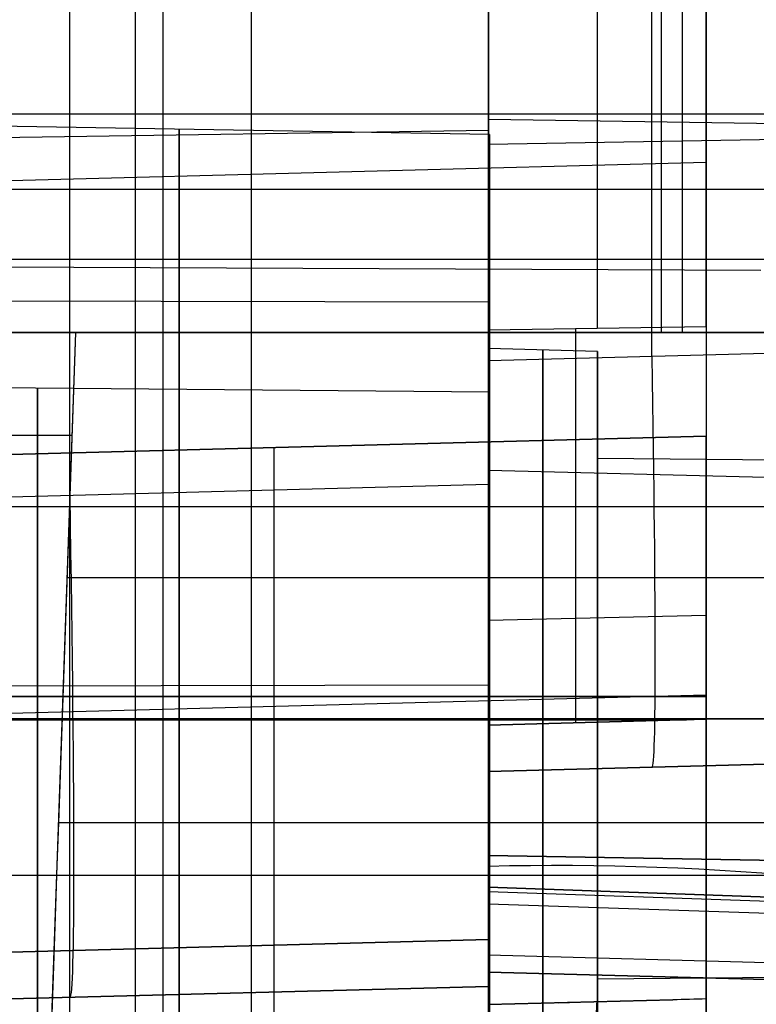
# Model space of a CAD drawing. Extents: x -15 to 7, y 1 to 148.
# Tile 148 of 194: x -3.65 to -0.27, y 138.35 to 142.87. Entities that reach past the tile are written whole.
import ezdxf

# ---------------------------------------------------------------- set-up
doc = ezdxf.new("R2010")
doc.units = 0
doc.layers.add('DEFAULT', color=7, linetype='CONTINUOUS')

msp = doc.modelspace()

# ---------------------------------------------------------------- linework, layer by layer
at = {"layer": 'DEFAULT', "color": 254}
for p, q in [((-3.1203, 136.6237, -7.4183), (-3.1203, 146.4916, -8.7864)), ((-0.5, 145.3031, -38.6637), (-0.5, 142.2132, -40.8683)), ((-1.5, 145.2341, -8.6406), (-1.5, 136.5918, -7.4424)), ((-0.75, 141.3221, -39.6373), (-0.75, 145.0406, -36.9842)), ((-1.5, 145.021, -36.9741), (-1.5, 141.3025, -39.6272)), ((-1.5, 141.4429, -39.7887), (-1.5, 144.5328, -37.5841)), ((-1, 141.4505, -39.7994), (-1, 144.5404, -37.5948)), ((-0.5, 141.4581, -39.81), (-0.5, 144.548, -37.6054)), ((-1.5, 140.7992, -38.8532), (-1.5, 144.0987, -36.4991)), ((-0.5, 141.8549, -39.527), (-0.5, 144.0932, -39.527)), ((-1.5, 144.0332, -9.4837), (-1.5, 135.6625, -8.3232)), ((-1.5, 144.0332, -36.4654), (-1.5, 140.7338, -38.8195)), ((-3.4225, 135.6247, -8.3518), (-3.4225, 143.9829, -9.5106)), ((-3.4225, 140.6834, -38.7936), (-3.4225, 143.9829, -36.4395)), ((-1.5, 142.4123, -37.7024), (5.845, 142.3006, -37.5458)), ((-1.5, 142.2977, -12.3362), (4.845, 142.4085, -12.3362)), ((-5.345, 142.3039, -37.5756), (-1.5, 142.3624, -37.6575)), ((-1.495, 142.3413, -12.3362), (-4.345, 142.391, -12.3362)), ((-1.495, 141.1585, -12.3362), (-1.495, 142.3413, -12.3362)), ((-1.5, 141.3585, -12.3362), (-1.5, 142.2977, -12.3362)), ((-0.5, 142.2132, -40.8683), (-7.0659, 142.0412, -40.7798)), ((-1.5, 141.8315, -38.0363), (-1.5, 141.8315, -39.5115)), ((-1.5, 139.9234, -39.527), (-1.5, 141.8098, -39.527)), ((-1.5, 141.7577, -39.3024), (-1.5, 141.7577, -38.1694)), ((-5.7407, 141.5831, -8.0597), (-1.5, 141.5729, -8.133)), ((-0.5, 141.4581, -39.81), (-1.5, 141.4429, -39.7887)), ((-1.5, 140.0209, -39.527), (-1.5, 141.4429, -39.527)), ((-1, 141.3454, -12.3362), (-1.5, 141.3585, -12.3362)), ((0, 141.3417, -39.6474), (-1.5, 141.3025, -39.6272)), ((-1, 140.8541, -12.3362), (-1, 141.3454, -12.3362)), ((-1.495, 141.1585, -12.3362), (-5.645, 141.1947, -12.3362)), ((-7.0659, 140.7841, -43.2211), (-0.5, 140.956, -43.3096)), ((-0.5, 140.956, -44.7214), (-7.0659, 140.7841, -44.7214)), ((-0.5, 140.956, -49.4682), (-7.0659, 140.7841, -49.4682)), ((-0.5, 140.956, -57.4682), (-7.0659, 140.7841, -57.4682)), ((-0.5, 140.956, -53.4682), (-7.0659, 140.7841, -53.4682)), ((-0.5, 140.956, -61.4682), (-7.0659, 140.7841, -61.4682)), ((-0.5, 140.956, -69.4682), (-7.0659, 140.7841, -69.4682)), ((-0.5, 140.956, -73.4682), (-7.0659, 140.7841, -73.4682)), ((-0.5, 140.956, -77.4682), (-7.0659, 140.7841, -77.4682)), ((-0.5, 140.956, -81.4682), (-7.0659, 140.7841, -81.4682)), ((-0.5, 140.956, -65.4682), (-7.0659, 140.7841, -65.4682)), ((-0.5, 140.956, -85.4682), (-7.0659, 140.7841, -85.4682)), ((-0.5, 140.956, -93.4682), (-7.0659, 140.7841, -93.4682)), ((-0.5, 140.956, -97.4682), (-7.0659, 140.7841, -97.4682)), ((-0.5, 140.956, -89.4682), (-7.0659, 140.7841, -89.4682)), ((-0.5, 140.956, -46.0438), (-4.4686, 140.8521, -46.1477)), ((-4.4686, 140.8521, -48.7887), (-0.5, 140.956, -48.8927)), ((-0.5, 140.956, -50.0438), (-4.4686, 140.8521, -50.1477)), ((-0.5, 140.956, -58.0438), (-4.4686, 140.8521, -58.1477)), ((-4.4686, 140.8521, -56.7887), (-0.5, 140.956, -56.8927)), ((-4.4686, 140.8521, -52.7887), (-0.5, 140.956, -52.8927)), ((-0.5, 140.956, -54.0438), (-4.4686, 140.8521, -54.1477)), ((-4.4686, 140.8521, -60.7887), (-0.5, 140.956, -60.8927)), ((-0.5, 140.956, -62.0438), (-4.4686, 140.8521, -62.1477)), ((-4.4686, 140.8521, -68.7887), (-0.5, 140.956, -68.8927)), ((-0.5, 140.956, -70.0438), (-4.4686, 140.8521, -70.1477)), ((-0.5, 140.956, -74.0438), (-4.4686, 140.8521, -74.1477)), ((-4.4686, 140.8521, -72.7887), (-0.5, 140.956, -72.8927)), ((-4.4686, 140.8521, -76.7887), (-0.5, 140.956, -76.8927)), ((-0.5, 140.956, -78.0438), (-4.4686, 140.8521, -78.1477)), ((-4.4686, 140.8521, -80.7887), (-0.5, 140.956, -80.8927)), ((-0.5, 140.956, -82.0438), (-4.4686, 140.8521, -82.1477)), ((-4.4686, 140.8521, -64.7887), (-0.5, 140.956, -64.8927)), ((-0.5, 140.956, -66.0438), (-4.4686, 140.8521, -66.1477)), ((-4.4686, 140.8521, -84.7887), (-0.5, 140.956, -84.8927)), ((-0.5, 140.956, -86.0438), (-4.4686, 140.8521, -86.1477)), ((-4.4686, 140.8521, -92.7887), (-0.5, 140.956, -92.8927)), ((-0.5, 140.956, -94.0438), (-4.4686, 140.8521, -94.1477)), ((-4.4686, 140.8521, -96.7887), (-0.5, 140.956, -96.8927)), ((-0.5, 140.956, -98.0438), (-4.4686, 140.8521, -98.1477)), ((-0.5, 140.956, -90.0438), (-4.4686, 140.8521, -90.1477)), ((-4.4686, 140.8521, -88.7887), (-0.5, 140.956, -88.8927)), ((-4.4686, 140.8521, -100.7887), (-0.5, 140.9557, -100.8927)), ((-0.5, 140.956, -90.0438), (-0.5, 139.656, -90.0438)), ((-0.5, 140.956, -88.8927), (-0.5, 140.956, -90.0438)), ((-0.5, 139.656, -88.8927), (-0.5, 140.956, -88.8927)), ((-0.5, 139.656, -92.8927), (-0.5, 140.956, -92.8927)), ((-0.5, 140.956, -94.0438), (-0.5, 139.656, -94.0438)), ((-0.5, 140.956, -92.8927), (-0.5, 140.956, -94.0438)), ((-0.5, 139.656, -96.8927), (-0.5, 140.956, -96.8927)), ((-0.5, 140.956, -98.0438), (-0.5, 139.656, -98.0438)), ((-0.5, 140.956, -96.8927), (-0.5, 140.956, -98.0438)), ((-0.5, 140.956, -74.0438), (-0.5, 139.656, -74.0438)), ((-0.5, 140.956, -72.8927), (-0.5, 140.956, -74.0438)), ((-0.5, 139.656, -72.8927), (-0.5, 140.956, -72.8927)), ((-0.5, 139.656, -76.8927), (-0.5, 140.956, -76.8927)), ((-0.5, 140.956, -78.0438), (-0.5, 139.656, -78.0438)), ((-0.5, 140.956, -76.8927), (-0.5, 140.956, -78.0438)), ((-0.5, 139.656, -80.8927), (-0.5, 140.956, -80.8927)), ((-0.5, 140.956, -82.0438), (-0.5, 139.656, -82.0438)), ((-0.5, 140.956, -80.8927), (-0.5, 140.956, -82.0438)), ((-0.5, 139.656, -84.8927), (-0.5, 140.956, -84.8927)), ((-0.5, 140.956, -86.0438), (-0.5, 139.656, -86.0438)), ((-0.5, 140.956, -84.8927), (-0.5, 140.956, -86.0438)), ((-0.5, 140.956, -58.0438), (-0.5, 139.656, -58.0438)), ((-0.5, 140.956, -56.8927), (-0.5, 140.956, -58.0438)), ((-0.5, 139.656, -56.8927), (-0.5, 140.956, -56.8927)), ((-0.5, 139.656, -60.8927), (-0.5, 140.956, -60.8927)), ((-0.5, 140.956, -62.0438), (-0.5, 139.656, -62.0438)), ((-0.5, 140.956, -60.8927), (-0.5, 140.956, -62.0438)), ((-0.5, 139.656, -64.8927), (-0.5, 140.956, -64.8927)), ((-0.5, 140.956, -66.0438), (-0.5, 139.656, -66.0438)), ((-0.5, 140.956, -64.8927), (-0.5, 140.956, -66.0438)), ((-0.5, 139.656, -68.8927), (-0.5, 140.956, -68.8927)), ((-0.5, 140.956, -70.0438), (-0.5, 139.656, -70.0438)), ((-0.5, 140.956, -68.8927), (-0.5, 140.956, -70.0438)), ((-0.5, 140.956, -46.0438), (-0.5, 139.656, -46.0438)), ((-0.5, 140.956, -43.3096), (-0.5, 140.956, -46.0438)), ((-0.5, 139.656, -48.8927), (-0.5, 140.956, -48.8927)), ((-0.5, 140.956, -50.0438), (-0.5, 139.656, -50.0438)), ((-0.5, 140.956, -48.8927), (-0.5, 140.956, -50.0438)), ((-0.5, 139.656, -52.8927), (-0.5, 140.956, -52.8927)), ((-0.5, 140.956, -54.0438), (-0.5, 139.656, -54.0438)), ((-0.5, 140.956, -52.8927), (-0.5, 140.956, -54.0438)), ((-0.5, 139.656, -89.4682), (-0.5, 140.956, -89.4682)), ((-0.5, 139.656, -93.4682), (-0.5, 140.956, -93.4682)), ((-0.5, 139.656, -97.4682), (-0.5, 140.956, -97.4682)), ((-0.5, 139.656, -73.4682), (-0.5, 140.956, -73.4682)), ((-0.5, 139.656, -77.4682), (-0.5, 140.956, -77.4682)), ((-0.5, 139.656, -81.4682), (-0.5, 140.956, -81.4682)), ((-0.5, 139.656, -85.4682), (-0.5, 140.956, -85.4682)), ((-0.5, 139.656, -57.4682), (-0.5, 140.956, -57.4682)), ((-0.5, 139.656, -61.4682), (-0.5, 140.956, -61.4682)), ((-0.5, 139.656, -65.4682), (-0.5, 140.956, -65.4682)), ((-0.5, 139.656, -69.4682), (-0.5, 140.956, -69.4682)), ((-0.5, 139.656, -49.4682), (-0.5, 140.956, -49.4682)), ((-0.5, 139.656, -53.4682), (-0.5, 140.956, -53.4682)), ((-0.5, 138.3717, -100.8927), (-0.5, 140.9557, -100.8927)), ((-2.4843, 138.4032, -98.0957), (-2.4843, 140.9041, -98.0957)), ((-2.4843, 138.4032, -96.8407), (-2.4843, 140.9041, -96.8407)), ((-2.4843, 138.4032, -94.0957), (-2.4843, 140.9041, -94.0957)), ((-2.4843, 138.6187, -92.8407), (-2.4843, 140.9041, -92.8407)), ((-2.4843, 138.6187, -90.0957), (-2.4843, 140.9041, -90.0957)), ((-2.4843, 138.6187, -86.0957), (-2.4843, 140.9041, -86.0957)), ((-2.4843, 138.6187, -88.8407), (-2.4843, 140.9041, -88.8407)), ((-2.4843, 138.4032, -82.0957), (-2.4843, 140.9041, -82.0957)), ((-2.4843, 138.6187, -84.8407), (-2.4843, 140.9041, -84.8407)), ((-2.4843, 138.4032, -80.8407), (-2.4843, 140.9041, -80.8407)), ((-2.4843, 138.4032, -78.0957), (-2.4843, 140.9041, -78.0957)), ((-2.4843, 138.4032, -76.8407), (-2.4843, 140.9041, -76.8407)), ((-2.4843, 138.4032, -74.0957), (-2.4843, 140.9041, -74.0957)), ((-2.4843, 138.4032, -72.8407), (-2.4843, 140.9041, -72.8407)), ((-2.4843, 138.4032, -70.0957), (-2.4843, 140.9041, -70.0957)), ((-2.4843, 138.4032, -68.8407), (-2.4843, 140.9041, -68.8407)), ((-2.4843, 138.4032, -66.0957), (-2.4843, 140.9041, -66.0957)), ((-2.4843, 138.4032, -62.0957), (-2.4843, 140.9041, -62.0957)), ((-2.4843, 138.4032, -64.8407), (-2.4843, 140.9041, -64.8407)), ((-2.4843, 138.4032, -58.0957), (-2.4843, 140.9041, -58.0957)), ((-2.4843, 138.4032, -60.8407), (-2.4843, 140.9041, -60.8407)), ((-2.4843, 138.4032, -56.8407), (-2.4843, 140.9041, -56.8407)), ((-2.4843, 138.4032, -54.0957), (-2.4843, 140.9041, -54.0957)), ((-2.4843, 138.4032, -50.0957), (-2.4843, 140.9041, -50.0957)), ((-2.4843, 138.4032, -52.8407), (-2.4843, 140.9041, -52.8407)), ((-2.4843, 138.4032, -46.0957), (-2.4843, 140.9041, -46.0957)), ((-2.4843, 138.4032, -48.8407), (-2.4843, 140.9041, -48.8407)), ((-2.4843, 135.1214, -100.8407), (-2.4843, 140.9039, -100.8407)), ((6, 140.793, -12.3362), (-1, 140.8541, -12.3362)), ((4.845, 140.6331, -38.7677), (-1.5, 140.7992, -38.8532)), ((-1.5, 140.7338, -38.8195), (-5.345, 140.6331, -38.7677)), ((-1.5, 140.4483, -7.9771), (-1.5, 140.4483, -8.9867)), ((-0.5, 140.306, -90.0438), (-0.5, 140.306, -88.8927)), ((-0.5, 140.306, -94.0438), (-0.5, 140.306, -92.8927)), ((-0.5, 140.306, -98.0438), (-0.5, 140.306, -96.8927)), ((-0.5, 140.306, -74.0438), (-0.5, 140.306, -72.8927)), ((-0.5, 140.306, -78.0438), (-0.5, 140.306, -76.8927)), ((-0.5, 140.306, -82.0438), (-0.5, 140.306, -80.8927)), ((-0.5, 140.306, -86.0438), (-0.5, 140.306, -84.8927)), ((-0.5, 140.306, -58.0438), (-0.5, 140.306, -56.8927)), ((-0.5, 140.306, -62.0438), (-0.5, 140.306, -60.8927)), ((-0.5, 140.306, -66.0438), (-0.5, 140.306, -64.8927)), ((-0.5, 140.306, -70.0438), (-0.5, 140.306, -68.8927)), ((-0.5, 140.306, -50.0438), (-0.5, 140.306, -48.8927)), ((-0.5, 140.306, -54.0438), (-0.5, 140.306, -52.8927)), ((-0.5, 140.133, -41.3414), (-1.5, 140.1097, -41.3294)), ((-1.5, 135.719, -7.9132), (-1.5, 139.9871, -7.9132)), ((-4.4117, 139.8074, -8.9491), (-1.5, 139.8144, -8.8988)), ((-7.0659, 139.5964, -102.1896), (-0.5, 139.7683, -102.3288)), ((-0.5, 139.7614, -92.8927), (-4.4686, 139.7614, -92.7887)), ((-4.4686, 139.7614, -90.1477), (-0.5, 139.7614, -90.0438)), ((-4.4686, 139.7614, -86.1477), (-0.5, 139.7614, -86.0438)), ((-0.5, 139.7614, -88.8927), (-4.4686, 139.7614, -88.7887)), ((-0.5, 139.7614, -84.8927), (-4.4686, 139.7614, -84.7887)), ((-1.495, 139.7349, -9.6544), (-1.495, 139.7349, -10.8381)), ((-1.495, 139.7349, -13.8342), (-1.495, 139.7349, -15.0179)), ((-0.5, 139.7683, -102.3288), (-0.5, 116.8919, -107.1913)), ((-5.645, 139.6585, -10.7999), (-1.495, 139.6585, -10.8362)), ((-1.495, 139.6585, -13.8362), (-5.645, 139.6585, -13.8724)), ((-4.4686, 139.6536, -98.1477), (-0.5912, 139.6536, -98.0462)), ((-0.5912, 139.6536, -96.8903), (-4.4686, 139.6536, -96.7887)), ((-4.4686, 139.6536, -94.1477), (-0.5912, 139.6536, -94.0462)), ((-4.4686, 139.6536, -82.1477), (-0.5912, 139.6536, -82.0462)), ((-0.5912, 139.6536, -80.8903), (-4.4686, 139.6536, -80.7887)), ((-4.4686, 139.6536, -78.1477), (-0.5912, 139.6536, -78.0462)), ((-0.5912, 139.6536, -76.8903), (-4.4686, 139.6536, -76.7887)), ((-4.4686, 139.6536, -74.1477), (-0.5912, 139.6536, -74.0462)), ((-0.5912, 139.6536, -72.8903), (-4.4686, 139.6536, -72.7887)), ((-4.4686, 139.6536, -70.1477), (-0.5912, 139.6536, -70.0462)), ((-0.5912, 139.6536, -68.8903), (-4.4686, 139.6536, -68.7887)), ((-4.4686, 139.6536, -66.1477), (-0.5912, 139.6536, -66.0462)), ((-4.4686, 139.6536, -62.1477), (-0.5912, 139.6536, -62.0462)), ((-0.5912, 139.6536, -64.8903), (-4.4686, 139.6536, -64.7887)), ((-4.4686, 139.6536, -58.1477), (-0.5912, 139.6536, -58.0462)), ((-0.5912, 139.6536, -60.8903), (-4.4686, 139.6536, -60.7887)), ((-0.5912, 139.6536, -56.8903), (-4.4686, 139.6536, -56.7887)), ((-4.4686, 139.6536, -54.1477), (-0.5912, 139.6536, -54.0462)), ((-4.4686, 139.6536, -50.1477), (-0.5912, 139.6536, -50.0462)), ((-0.5912, 139.6536, -52.8903), (-4.4686, 139.6536, -52.7887)), ((-4.4686, 139.6536, -46.1477), (-0.5912, 139.6536, -46.0462)), ((-0.5912, 139.6536, -48.8903), (-4.4686, 139.6536, -48.7887)), ((-1.495, 139.6585, -9.6534), (-4.345, 139.6585, -9.6036)), ((-4.345, 139.6585, -15.0687), (-1.495, 139.6585, -15.019)), ((-1.5, 139.6829, -14.9753), (-1.5, 139.6829, -14.036)), ((-1.5, 139.6829, -10.6363), (-1.5, 139.6829, -9.697)), ((-1.5, 139.6585, -14.0362), (-1, 139.6585, -14.0231)), ((-1, 139.6585, -10.6492), (-1.5, 139.6585, -10.6362)), ((-1.5, 139.6585, -14.9754), (4.845, 139.6585, -15.0862)), ((-1.5, 139.6585, -9.6969), (4.845, 139.6585, -9.5862)), ((-1.5, 139.6298, -92.8665), (-0.5, 139.656, -92.8927)), ((-0.5, 139.656, -94.0438), (-1.5, 139.6298, -94.07)), ((-0.5, 139.656, -98.0438), (-1.5, 139.6298, -98.07)), ((-1.5, 139.6298, -72.8665), (-0.5, 139.656, -72.8927)), ((-1.5, 139.6298, -76.8665), (-0.5, 139.656, -76.8927)), ((-1.5, 139.6298, -80.8665), (-0.5, 139.656, -80.8927)), ((-1.5, 139.6298, -84.8665), (-0.5, 139.656, -84.8927)), ((-0.5, 139.656, -86.0438), (-1.5, 139.6298, -86.07)), ((-0.5, 139.656, -58.0438), (-1.5, 139.6298, -58.07)), ((-1.5, 139.6298, -56.8665), (-0.5, 139.656, -56.8927)), ((-1.5, 139.6298, -60.8665), (-0.5, 139.656, -60.8927)), ((-0.5, 139.656, -62.0438), (-1.5, 139.6298, -62.07)), ((-1.5, 139.6298, -64.8665), (-0.5, 139.656, -64.8927)), ((-0.5, 139.656, -66.0438), (-1.5, 139.6298, -66.07)), ((-1.5, 139.6298, -68.8665), (-0.5, 139.656, -68.8927)), ((-0.5, 139.656, -70.0438), (-1.5, 139.6298, -70.07)), ((-0.5, 139.656, -46.0438), (-1.5, 139.6298, -46.07)), ((-1.5, 139.6298, -43.3096), (-0.5, 139.656, -43.3096)), ((-1.5, 139.6298, -48.8665), (-0.5, 139.656, -48.8927)), ((-1.5, 139.6298, -52.8665), (-0.5, 139.656, -52.8927)), ((-0.5, 139.656, -54.0438), (-1.5, 139.6298, -54.07)), ((-0.5, 139.656, -96.8927), (-1.5, 139.6298, -96.8665)), ((-1.5, 139.6298, -90.07), (-0.5, 139.656, -90.0438)), ((-0.5, 139.656, -88.8927), (-1.5, 139.6298, -88.8665)), ((-1.5, 139.6298, -82.07), (-0.5, 139.656, -82.0438)), ((-1.5, 139.6298, -78.07), (-0.5, 139.656, -78.0438)), ((-1.5, 139.6298, -74.07), (-0.5, 139.656, -74.0438)), ((-1.5, 139.6298, -50.07), (-0.5, 139.656, -50.0438)), ((-0.5, 139.656, -89.4682), (-1.5, 139.6298, -89.4682)), ((-0.5, 139.656, -93.4682), (-1.5, 139.6298, -93.4682)), ((-0.5, 139.656, -97.4682), (-1.5, 139.6298, -97.4682)), ((-0.5, 139.656, -73.4682), (-1.5, 139.6298, -73.4682)), ((-0.5, 139.656, -77.4682), (-1.5, 139.6298, -77.4682)), ((-0.5, 139.656, -81.4682), (-1.5, 139.6298, -81.4682)), ((-0.5, 139.656, -85.4682), (-1.5, 139.6298, -85.4682)), ((-0.5, 139.656, -57.4682), (-1.5, 139.6298, -57.4682)), ((-0.5, 139.656, -61.4682), (-1.5, 139.6298, -61.4682)), ((-0.5, 139.656, -65.4682), (-1.5, 139.6298, -65.4682)), ((-0.5, 139.656, -69.4682), (-1.5, 139.6298, -69.4682)), ((-0.5, 139.656, -44.6898), (-1.5, 139.6298, -44.6898)), ((-0.5, 139.656, -49.4682), (-1.5, 139.6298, -49.4682)), ((-0.5, 139.656, -53.4682), (-1.5, 139.6298, -53.4682)), ((-1, 139.6585, -13.5318), (6, 139.6585, -13.4707)), ((6, 139.6585, -11.2016), (-1, 139.6585, -11.1405)), ((-1, 139.6585, -14.0231), (-1, 139.6585, -13.5318)), ((-1, 139.6585, -11.1405), (-1, 139.6585, -10.6492)), ((-1, 139.6429, -90.0569), (-1, 139.6429, -88.8796)), ((-1, 139.6429, -94.0569), (-1, 139.6429, -92.8796)), ((-1, 139.6429, -98.0569), (-1, 139.6429, -96.8796)), ((-1, 139.6429, -74.0569), (-1, 139.6429, -72.8796)), ((-1, 139.6429, -78.0569), (-1, 139.6429, -76.8796)), ((-1, 139.6429, -82.0569), (-1, 139.6429, -80.8796)), ((-1, 139.6429, -86.0569), (-1, 139.6429, -84.8796)), ((-1, 139.6429, -58.0569), (-1, 139.6429, -56.8796)), ((-1, 139.6429, -62.0569), (-1, 139.6429, -60.8796)), ((-1, 139.6429, -66.0569), (-1, 139.6429, -64.8796)), ((-1, 139.6429, -70.0569), (-1, 139.6429, -68.8796)), ((-1, 139.6429, -46.0569), (-1, 139.6429, -43.3096)), ((-1, 139.6429, -50.0569), (-1, 139.6429, -48.8796)), ((-1, 139.6429, -54.0569), (-1, 139.6429, -52.8796)), ((-0.5, 139.656, -90.0438), (-0.5, 139.656, -88.8927)), ((-0.5, 139.656, -94.0438), (-0.5, 139.656, -92.8927)), ((-0.5, 139.656, -98.0438), (-0.5, 139.656, -96.8927)), ((-0.5, 139.656, -74.0438), (-0.5, 139.656, -72.8927)), ((-0.5, 139.656, -78.0438), (-0.5, 139.656, -76.8927)), ((-0.5, 139.656, -82.0438), (-0.5, 139.656, -80.8927)), ((-0.5, 139.656, -86.0438), (-0.5, 139.656, -84.8927)), ((-0.5, 139.656, -58.0438), (-0.5, 139.656, -56.8927)), ((-0.5, 139.656, -62.0438), (-0.5, 139.656, -60.8927)), ((-0.5, 139.656, -66.0438), (-0.5, 139.656, -64.8927)), ((-0.5, 139.656, -70.0438), (-0.5, 139.656, -68.8927)), ((-0.5, 139.656, -46.0438), (-0.5, 139.656, -43.3096)), ((-0.5, 139.656, -50.0438), (-0.5, 139.656, -48.8927)), ((-0.5, 139.656, -54.0438), (-0.5, 139.656, -52.8927)), ((-1.5, 138.6444, -90.07), (-1.5, 139.6298, -90.07)), ((-1.5, 139.6298, -90.07), (-1.5, 139.6298, -88.8665)), ((-1.5, 139.6298, -88.8665), (-1.5, 138.6444, -88.8665)), ((-1.5, 138.429, -94.07), (-1.5, 139.6298, -94.07)), ((-1.5, 139.6298, -94.07), (-1.5, 139.6298, -92.8665)), ((-1.5, 139.6298, -92.8665), (-1.5, 138.6444, -92.8665)), ((-1.5, 139.6298, -96.8665), (-1.5, 138.429, -96.8665)), ((-1.5, 138.429, -98.07), (-1.5, 139.6298, -98.07)), ((-1.5, 139.6298, -98.07), (-1.5, 139.6298, -96.8665)), ((-1.5, 138.429, -74.07), (-1.5, 139.6298, -74.07)), ((-1.5, 139.6298, -74.07), (-1.5, 139.6298, -72.8665)), ((-1.5, 139.6298, -72.8665), (-1.5, 138.429, -72.8665)), ((-1.5, 139.6298, -76.8665), (-1.5, 138.429, -76.8665)), ((-1.5, 138.429, -78.07), (-1.5, 139.6298, -78.07)), ((-1.5, 139.6298, -78.07), (-1.5, 139.6298, -76.8665)), ((-1.5, 139.6298, -80.8665), (-1.5, 138.429, -80.8665)), ((-1.5, 138.429, -82.07), (-1.5, 139.6298, -82.07)), ((-1.5, 139.6298, -82.07), (-1.5, 139.6298, -80.8665)), ((-1.5, 138.6444, -86.07), (-1.5, 139.6298, -86.07)), ((-1.5, 139.6298, -86.07), (-1.5, 139.6298, -84.8665)), ((-1.5, 139.6298, -84.8665), (-1.5, 138.6444, -84.8665)), ((-1.5, 138.429, -58.07), (-1.5, 139.6298, -58.07)), ((-1.5, 139.6298, -58.07), (-1.5, 139.6298, -56.8665)), ((-1.5, 139.6298, -56.8665), (-1.5, 138.429, -56.8665)), ((-1.5, 139.6298, -60.8665), (-1.5, 138.429, -60.8665)), ((-1.5, 138.429, -62.07), (-1.5, 139.6298, -62.07)), ((-1.5, 139.6298, -62.07), (-1.5, 139.6298, -60.8665)), ((-1.5, 139.6298, -64.8665), (-1.5, 138.429, -64.8665)), ((-1.5, 138.429, -66.07), (-1.5, 139.6298, -66.07)), ((-1.5, 139.6298, -66.07), (-1.5, 139.6298, -64.8665)), ((-1.5, 139.6298, -68.8665), (-1.5, 138.429, -68.8665)), ((-1.5, 138.429, -70.07), (-1.5, 139.6298, -70.07)), ((-1.5, 139.6298, -70.07), (-1.5, 139.6298, -68.8665)), ((-1.5, 138.429, -46.07), (-1.5, 139.6298, -46.07)), ((-1.5, 139.6298, -46.07), (-1.5, 139.6298, -43.3096)), ((-1.5, 139.6298, -48.8665), (-1.5, 138.429, -48.8665)), ((-1.5, 138.429, -50.07), (-1.5, 139.6298, -50.07)), ((-1.5, 139.6298, -50.07), (-1.5, 139.6298, -48.8665)), ((-1.5, 139.6298, -52.8665), (-1.5, 138.429, -52.8665)), ((-1.5, 138.429, -54.07), (-1.5, 139.6298, -54.07)), ((-1.5, 139.6298, -54.07), (-1.5, 139.6298, -52.8665)), ((-1.5, 138.6444, -89.4682), (-1.5, 139.6298, -89.4682)), ((-1.5, 138.644, -93.4682), (-1.5, 139.6298, -93.4682)), ((-1.5, 138.429, -97.4682), (-1.5, 139.6298, -97.4682)), ((-1.5, 138.429, -73.4682), (-1.5, 139.6298, -73.4682)), ((-1.5, 138.429, -77.4682), (-1.5, 139.6298, -77.4682)), ((-1.5, 138.429, -81.4682), (-1.5, 139.6298, -81.4682)), ((-1.5, 138.6444, -85.4682), (-1.5, 139.6298, -85.4682)), ((-1.5, 138.429, -57.4682), (-1.5, 139.6298, -57.4682)), ((-1.5, 138.429, -61.4682), (-1.5, 139.6298, -61.4682)), ((-1.5, 138.429, -65.4682), (-1.5, 139.6298, -65.4682)), ((-1.5, 138.429, -69.4682), (-1.5, 139.6298, -69.4682)), ((-1.5, 138.429, -49.4682), (-1.5, 139.6298, -49.4682)), ((-1.5, 138.429, -53.4682), (-1.5, 139.6298, -53.4682)), ((0, 139.456, -98.0438), (-1.5, 139.4167, -98.0045)), ((-1.5, 139.4167, -96.9319), (0, 139.456, -96.8927)), ((0, 139.456, -94.0438), (-1.5, 139.4167, -94.0045)), ((-1.5, 139.4167, -92.9319), (0, 139.456, -92.8927)), ((0, 139.456, -90.0438), (-1.5, 139.4167, -90.0045)), ((-1.5, 139.4167, -88.9319), (0, 139.456, -88.8927)), ((0, 139.456, -86.0438), (-1.5, 139.4167, -86.0045)), ((-1.5, 139.4167, -84.9319), (0, 139.456, -84.8927)), ((0, 139.456, -82.0438), (-1.5, 139.4167, -82.0045)), ((-1.5, 139.4167, -80.9319), (0, 139.456, -80.8927)), ((0, 139.456, -78.0438), (-1.5, 139.4167, -78.0045)), ((-1.5, 139.4167, -76.9319), (0, 139.456, -76.8927)), ((0, 139.456, -74.0438), (-1.5, 139.4167, -74.0045)), ((-1.5, 139.4167, -72.9319), (0, 139.456, -72.8927)), ((0, 139.456, -70.0438), (-1.5, 139.4167, -70.0045)), ((-1.5, 139.4167, -68.9319), (0, 139.456, -68.8927)), ((0, 139.456, -66.0438), (-1.5, 139.4167, -66.0045)), ((-1.5, 139.4167, -64.9319), (0, 139.456, -64.8927)), ((0, 139.456, -62.0438), (-1.5, 139.4167, -62.0045)), ((-1.5, 139.4167, -60.9319), (0, 139.456, -60.8927)), ((0, 139.456, -58.0438), (-1.5, 139.4167, -58.0045)), ((-1.5, 139.4167, -56.9319), (0, 139.456, -56.8927)), ((0, 139.456, -54.0438), (-1.5, 139.4167, -54.0045)), ((-1.5, 139.4167, -52.9319), (0, 139.456, -52.8927)), ((0, 139.456, -50.0438), (-1.5, 139.4167, -50.0045)), ((-1.5, 139.4167, -48.9319), (0, 139.456, -48.8927)), ((0, 139.456, -46.0438), (-1.5, 139.4167, -46.0045)), ((-1.5, 139.4167, -43.2891), (0, 139.456, -43.3093)), ((0, 139.456, -97.4682), (-1.5, 139.4167, -97.4682)), ((0, 139.456, -93.4682), (-1.5, 139.4167, -93.4682)), ((0, 139.456, -89.4682), (-1.5, 139.4167, -89.4682)), ((0, 139.456, -85.4682), (-1.5, 139.4167, -85.4682)), ((0, 139.456, -81.4682), (-1.5, 139.4167, -81.4682)), ((0, 139.456, -77.4682), (-1.5, 139.4167, -77.4682)), ((0, 139.456, -73.4682), (-1.5, 139.4167, -73.4682)), ((0, 139.456, -69.4682), (-1.5, 139.4167, -69.4682)), ((0, 139.456, -65.4682), (-1.5, 139.4167, -65.4682)), ((0, 139.456, -61.4682), (-1.5, 139.4167, -61.4682)), ((0, 139.456, -57.4682), (-1.5, 139.4167, -57.4682)), ((0, 139.456, -53.4682), (-1.5, 139.4167, -53.4682)), ((0, 139.456, -49.4682), (-1.5, 139.4167, -49.4682)), ((0, 139.456, -44.6664), (-1.5, 139.4167, -44.6664)), ((-1.5, 139.4167, -96.9319), (-1.5, 139.4167, -98.0045)), ((-1.5, 139.4167, -98.0045), (-1.5, 138.4944, -98.0045)), ((-1.5, 138.4944, -96.9319), (-1.5, 139.4167, -96.9319)), ((-1.5, 139.0304, -92.9319), (-1.5, 139.4167, -92.9319)), ((-1.5, 139.4167, -92.9319), (-1.5, 139.4167, -94.0045)), ((-1.5, 139.4167, -94.0045), (-1.5, 138.9803, -94.0045)), ((-1.5, 139.0304, -88.9319), (-1.5, 139.4167, -88.9319)), ((-1.5, 139.4167, -88.9319), (-1.5, 139.4167, -90.0045)), ((-1.5, 139.4167, -90.0045), (-1.5, 139.0304, -90.0045)), ((-1.5, 139.0304, -84.9319), (-1.5, 139.4167, -84.9319)), ((-1.5, 139.4167, -84.9319), (-1.5, 139.4167, -86.0045)), ((-1.5, 139.4167, -86.0045), (-1.5, 139.0304, -86.0045)), ((-1.5, 138.4944, -80.9319), (-1.5, 139.4167, -80.9319)), ((-1.5, 139.4167, -80.9319), (-1.5, 139.4167, -82.0045)), ((-1.5, 139.4167, -82.0045), (-1.5, 138.4944, -82.0045)), ((-1.5, 139.4167, -76.9319), (-1.5, 139.4167, -78.0045)), ((-1.5, 139.4167, -78.0045), (-1.5, 138.4944, -78.0045)), ((-1.5, 138.4944, -76.9319), (-1.5, 139.4167, -76.9319)), ((-1.5, 139.4167, -72.9319), (-1.5, 139.4167, -74.0045)), ((-1.5, 139.4167, -74.0045), (-1.5, 138.4944, -74.0045)), ((-1.5, 138.4944, -72.9319), (-1.5, 139.4167, -72.9319)), ((-1.5, 139.4167, -68.9319), (-1.5, 139.4167, -70.0045)), ((-1.5, 139.4167, -70.0045), (-1.5, 138.4944, -70.0045)), ((-1.5, 138.4944, -68.9319), (-1.5, 139.4167, -68.9319)), ((-1.5, 139.4167, -64.9319), (-1.5, 139.4167, -66.0045)), ((-1.5, 139.4167, -66.0045), (-1.5, 138.4944, -66.0045)), ((-1.5, 138.4944, -64.9319), (-1.5, 139.4167, -64.9319)), ((-1.5, 139.4167, -60.9319), (-1.5, 139.4167, -62.0045)), ((-1.5, 139.4167, -62.0045), (-1.5, 138.4944, -62.0045)), ((-1.5, 138.4944, -60.9319), (-1.5, 139.4167, -60.9319)), ((-1.5, 139.4167, -56.9319), (-1.5, 139.4167, -58.0045)), ((-1.5, 139.4167, -58.0045), (-1.5, 138.4944, -58.0045)), ((-1.5, 138.4944, -56.9319), (-1.5, 139.4167, -56.9319)), ((-1.5, 139.4167, -52.9319), (-1.5, 139.4167, -54.0045)), ((-1.5, 139.4167, -54.0045), (-1.5, 138.4944, -54.0045)), ((-1.5, 138.4944, -52.9319), (-1.5, 139.4167, -52.9319)), ((-1.5, 139.4167, -48.9319), (-1.5, 139.4167, -50.0045)), ((-1.5, 139.4167, -50.0045), (-1.5, 138.4944, -50.0045)), ((-1.5, 138.4944, -48.9319), (-1.5, 139.4167, -48.9319)), ((-1.5, 139.4167, -43.2891), (-1.5, 139.4167, -46.0045)), ((-1.5, 139.4167, -46.0045), (-1.5, 138.4944, -46.0045)), ((-1.5, 138.4944, -97.4682), (-1.5, 139.4167, -97.4682)), ((-1.5, 139.0304, -93.4682), (-1.5, 139.4167, -93.4682)), ((-1.5, 139.0304, -89.4682), (-1.5, 139.4167, -89.4682)), ((-1.5, 139.0304, -85.4682), (-1.5, 139.4167, -85.4682)), ((-1.5, 138.4944, -81.4682), (-1.5, 139.4167, -81.4682)), ((-1.5, 138.4944, -77.4682), (-1.5, 139.4167, -77.4682)), ((-1.5, 138.4944, -73.4682), (-1.5, 139.4167, -73.4682)), ((-1.5, 138.4944, -69.4682), (-1.5, 139.4167, -69.4682)), ((-1.5, 138.4944, -65.4682), (-1.5, 139.4167, -65.4682)), ((-1.5, 138.4944, -61.4682), (-1.5, 139.4167, -61.4682)), ((-1.5, 138.4944, -57.4682), (-1.5, 139.4167, -57.4682)), ((-1.5, 138.4944, -53.4682), (-1.5, 139.4167, -53.4682)), ((-1.5, 138.4944, -49.4682), (-1.5, 139.4167, -49.4682)), ((-0.75, 139.4364, -98.0241), (-0.75, 139.4364, -96.9123)), ((-0.75, 139.4364, -94.0241), (-0.75, 139.4364, -92.9123)), ((-0.75, 139.4364, -90.0241), (-0.75, 139.4364, -88.9123)), ((-0.75, 139.4364, -86.0241), (-0.75, 139.4364, -84.9123)), ((-0.75, 139.4364, -82.0241), (-0.75, 139.4364, -80.9123)), ((-0.75, 139.4364, -78.0241), (-0.75, 139.4364, -76.9123)), ((-0.75, 139.4364, -74.0241), (-0.75, 139.4364, -72.9123)), ((-0.75, 139.4364, -70.0241), (-0.75, 139.4364, -68.9123)), ((-0.75, 139.4364, -66.0241), (-0.75, 139.4364, -64.9123)), ((-0.75, 139.4364, -62.0241), (-0.75, 139.4364, -60.9123)), ((-0.75, 139.4364, -58.0241), (-0.75, 139.4364, -56.9123)), ((-0.75, 139.4364, -54.0241), (-0.75, 139.4364, -52.9123)), ((-0.75, 139.4364, -50.0241), (-0.75, 139.4364, -48.9123)), ((-0.75, 139.4364, -46.0241), (-0.75, 139.4364, -43.2992)), ((-1.5, 139.2236, -90.0045), (-1.5, 139.2236, -88.9319)), ((-1.5, 139.2236, -86.0045), (-1.5, 139.2236, -84.9319)), ((-1.5, 139.1985, -94.0045), (-1.5, 139.1985, -92.9319)), ((-1.5, 139.1371, -88.8665), (-1.5, 139.1371, -90.07)), ((-1.5, 139.1371, -84.8665), (-1.5, 139.1371, -86.07)), ((-1.5, 139.0304, -93.8384), (-1.5, 139.0304, -92.9319)), ((-1.5, 138.9803, -94.0045), (-1.5, 139.0304, -93.8384)), ((-1.5, 139.0304, -90.0045), (-1.5, 139.0304, -88.9319)), ((-1.5, 139.0304, -86.0045), (-1.5, 139.0304, -84.9319)), ((3.9686, 138.935, -88.7887), (-1.5, 139.0304, -88.9319)), ((-1.5, 139.0304, -86.0045), (3.9686, 138.935, -86.1477)), ((3.9686, 138.935, -92.7887), (-1.5, 139.0304, -92.9319)), ((-1.5, 139.0304, -90.0045), (3.9686, 138.935, -90.1477)), ((-1.5, 139.0304, -84.9319), (4.845, 138.9197, -84.7658)), ((7.1415, 138.8796, -93.6876), (-1.5, 139.0304, -93.8384)), ((7.1415, 138.8796, -88.9916), (-1.5, 139.0304, -88.9916)), ((-1.5, 139.0294, -92.8665), (-1.5, 139.0294, -94.07)), ((-1.5, 139.0294, -96.8665), (-1.5, 139.0294, -98.07)), ((-1.5, 139.0294, -72.8665), (-1.5, 139.0294, -74.07)), ((-1.5, 139.0294, -76.8665), (-1.5, 139.0294, -78.07)), ((-1.5, 139.0294, -80.8665), (-1.5, 139.0294, -82.07)), ((-1.5, 139.0294, -56.8665), (-1.5, 139.0294, -58.07)), ((-1.5, 139.0294, -60.8665), (-1.5, 139.0294, -62.07)), ((-1.5, 139.0294, -64.8665), (-1.5, 139.0294, -66.07)), ((-1.5, 139.0294, -68.8665), (-1.5, 139.0294, -70.07)), ((-1.5, 139.0294, -48.8665), (-1.5, 139.0294, -50.07)), ((-1.5, 139.0294, -52.8665), (-1.5, 139.0294, -54.07)), ((-1.5, 138.9556, -98.0045), (-1.5, 138.9556, -96.9319)), ((-1.5, 138.9556, -82.0045), (-1.5, 138.9556, -80.9319)), ((-1.5, 138.9556, -78.0045), (-1.5, 138.9556, -76.9319)), ((-1.5, 138.9556, -74.0045), (-1.5, 138.9556, -72.9319)), ((-1.5, 138.9556, -70.0045), (-1.5, 138.9556, -68.9319)), ((-1.5, 138.9556, -66.0045), (-1.5, 138.9556, -64.9319)), ((-1.5, 138.9556, -62.0045), (-1.5, 138.9556, -60.9319)), ((-1.5, 138.9556, -58.0045), (-1.5, 138.9556, -56.9319)), ((-1.5, 138.9556, -54.0045), (-1.5, 138.9556, -52.9319)), ((-1.5, 138.9556, -50.0045), (-1.5, 138.9556, -48.9319)), ((-1.5, 138.8068, -43.9137), (-1.5, 138.8848, -43.6455)), ((-1.5, 138.8848, -43.6455), (-1.5, 138.8848, -41.2942)), ((-1.5, 138.8848, -41.2942), (4.845, 138.6632, -41.3537)), ((5.845, 138.6283, -43.4034), (-1.5, 138.8848, -43.6455)), ((5.845, 138.6283, -42.4698), (-1.5, 138.8848, -42.4698)), ((-1.5, 138.8649, -43.7852), (5.845, 138.6117, -43.531)), ((5.845, 138.5631, -43.6502), (-1.5, 138.8068, -43.9137)), ((-1.5, 138.6444, -93.4525), (-7.6398, 138.4837, -93.2917)), ((-1.5, 138.6444, -88.9833), (-7.6398, 138.4837, -88.9833)), ((-1.5, 138.6444, -92.8665), (-4.4686, 138.5667, -92.7887)), ((-4.4686, 138.5667, -90.1477), (-1.5, 138.6444, -90.07)), ((-4.4686, 138.5667, -86.1477), (-1.5, 138.6444, -86.07)), ((-1.5, 138.6444, -88.8665), (-4.4686, 138.5667, -88.7887)), ((-1.5, 138.6444, -84.8665), (-4.4686, 138.5667, -84.7887)), ((-1.5, 138.6444, -88.8665), (-1.5, 138.6444, -90.07)), ((-1.5, 138.6444, -92.8665), (-1.5, 138.6444, -93.4525)), ((-1.5, 138.6444, -84.8665), (-1.5, 138.6444, -86.07)), ((-1.5, 138.5748, -44.4258), (5.845, 138.369, -44.1254)), ((6, 138.5239, -12.3362), (-1, 138.4628, -12.3362)), ((-1.5, 138.4944, -80.9319), (3.9686, 138.3512, -80.7887)), ((-1.5, 138.4944, -82.0045), (-1.5, 138.4944, -80.9319)), ((3.9686, 138.3512, -82.1477), (-1.5, 138.4944, -82.0045)), ((-1.5, 138.4944, -44.9875), (5.845, 138.3021, -44.6388)), ((-1.5, 138.4944, -46.0045), (-1.5, 138.4944, -44.9875)), ((3.9686, 138.3512, -46.1477), (-1.5, 138.4944, -46.0045)), ((-1.5, 138.4944, -48.9319), (3.9686, 138.3512, -48.7887)), ((-1.5, 138.4944, -50.0045), (-1.5, 138.4944, -48.9319)), ((3.9686, 138.3512, -50.1477), (-1.5, 138.4944, -50.0045)), ((-1.5, 138.4944, -52.9319), (3.9686, 138.3512, -52.7887)), ((-1.5, 138.4944, -54.0045), (-1.5, 138.4944, -52.9319)), ((3.9686, 138.3512, -54.1477), (-1.5, 138.4944, -54.0045)), ((-1.5, 138.4944, -56.9319), (3.9686, 138.3512, -56.7887)), ((-1.5, 138.4944, -58.0045), (-1.5, 138.4944, -56.9319)), ((3.9686, 138.3512, -58.1477), (-1.5, 138.4944, -58.0045)), ((-1.5, 138.4944, -60.9319), (3.9686, 138.3512, -60.7887)), ((-1.5, 138.4944, -62.0045), (-1.5, 138.4944, -60.9319)), ((3.9686, 138.3512, -62.1477), (-1.5, 138.4944, -62.0045)), ((-1.5, 138.4944, -64.9319), (3.9686, 138.3512, -64.7887)), ((-1.5, 138.4944, -66.0045), (-1.5, 138.4944, -64.9319)), ((3.9686, 138.3512, -66.1477), (-1.5, 138.4944, -66.0045)), ((-1.5, 138.4944, -68.9319), (3.9686, 138.3512, -68.7887)), ((-1.5, 138.4944, -70.0045), (-1.5, 138.4944, -68.9319)), ((3.9686, 138.3512, -70.1477), (-1.5, 138.4944, -70.0045)), ((-1.5, 138.4944, -72.9319), (3.9686, 138.3512, -72.7887)), ((-1.5, 138.4944, -74.0045), (-1.5, 138.4944, -72.9319)), ((3.9686, 138.3512, -74.1477), (-1.5, 138.4944, -74.0045)), ((-1.5, 138.4944, -76.9319), (3.9686, 138.3512, -76.7887)), ((-1.5, 138.4944, -78.0045), (-1.5, 138.4944, -76.9319)), ((3.9686, 138.3512, -78.1477), (-1.5, 138.4944, -78.0045)), ((3.9686, 138.3512, -98.1477), (-1.5, 138.4944, -98.0045)), ((-1.5, 138.4944, -96.9319), (3.9686, 138.3512, -96.7887)), ((-1.5, 138.4944, -98.0045), (-1.5, 138.4944, -96.9319)), ((4.845, 138.3283, -97.4682), (-1.5, 138.4944, -97.4682)), ((-5.345, 138.3283, -43.2434), (-1.5, 138.429, -43.2952)), ((-5.345, 138.3283, -93.6396), (-1.5, 138.429, -93.7403)), ((-1.5, 138.429, -73.4682), (-5.345, 138.3283, -73.4682)), ((-1.5, 138.429, -77.4682), (-5.345, 138.3283, -77.4682)), ((-1.5, 138.429, -81.4682), (-5.345, 138.3283, -81.4682)), ((-1.5, 138.429, -57.4682), (-5.345, 138.3283, -57.4682)), ((-1.5, 138.429, -61.4682), (-5.345, 138.3283, -61.4682)), ((-1.5, 138.429, -65.4682), (-5.345, 138.3283, -65.4682)), ((-1.5, 138.429, -69.4682), (-5.345, 138.3283, -69.4682)), ((-1.5, 138.429, -45.1454), (-5.345, 138.3283, -45.1454)), ((-1.5, 138.429, -49.4682), (-5.345, 138.3283, -49.4682)), ((-1.5, 138.429, -53.4682), (-5.345, 138.3283, -53.4682)), ((-1.5, 138.429, -97.4682), (-5.345, 138.3283, -97.4682)), ((-1.5, 138.429, -94.07), (-4.4686, 138.3512, -94.1477)), ((-1.5, 138.429, -74.07), (-4.4686, 138.3512, -74.1477)), ((-4.4686, 138.3512, -72.7887), (-1.5, 138.429, -72.8665)), ((-4.4686, 138.3512, -76.7887), (-1.5, 138.429, -76.8665)), ((-1.5, 138.429, -78.07), (-4.4686, 138.3512, -78.1477)), ((-4.4686, 138.3512, -80.7887), (-1.5, 138.429, -80.8665)), ((-1.5, 138.429, -82.07), (-4.4686, 138.3512, -82.1477)), ((-1.5, 138.429, -58.07), (-4.4686, 138.3512, -58.1477)), ((-4.4686, 138.3512, -56.7887), (-1.5, 138.429, -56.8665)), ((-4.4686, 138.3512, -60.7887), (-1.5, 138.429, -60.8665)), ((-1.5, 138.429, -62.07), (-4.4686, 138.3512, -62.1477)), ((-4.4686, 138.3512, -64.7887), (-1.5, 138.429, -64.8665)), ((-1.5, 138.429, -66.07), (-4.4686, 138.3512, -66.1477)), ((-4.4686, 138.3512, -68.7887), (-1.5, 138.429, -68.8665)), ((-1.5, 138.429, -70.07), (-4.4686, 138.3512, -70.1477)), ((-1.5, 138.429, -46.07), (-4.4686, 138.3512, -46.1477)), ((-4.4686, 138.3512, -48.7887), (-1.5, 138.429, -48.8665)), ((-1.5, 138.429, -50.07), (-4.4686, 138.3512, -50.1477)), ((-4.4686, 138.3512, -52.7887), (-1.5, 138.429, -52.8665)), ((-1.5, 138.429, -54.07), (-4.4686, 138.3512, -54.1477)), ((-4.4686, 138.3512, -96.7887), (-1.5, 138.429, -96.8665)), ((-1.5, 138.429, -98.07), (-4.4686, 138.3512, -98.1477)), ((-1.5, 138.429, -93.7403), (-1.5, 138.429, -94.07)), ((-1.5, 138.429, -96.8665), (-1.5, 138.429, -98.07)), ((-1.5, 138.429, -72.8665), (-1.5, 138.429, -74.07)), ((-1.5, 138.429, -76.8665), (-1.5, 138.429, -78.07)), ((-1.5, 138.429, -80.8665), (-1.5, 138.429, -82.07)), ((-1.5, 138.429, -56.8665), (-1.5, 138.429, -58.07)), ((-1.5, 138.429, -60.8665), (-1.5, 138.429, -62.07)), ((-1.5, 138.429, -64.8665), (-1.5, 138.429, -66.07)), ((-1.5, 138.429, -68.8665), (-1.5, 138.429, -70.07)), ((-1.5, 138.429, -43.2952), (-1.5, 138.429, -46.07)), ((-1.5, 138.429, -48.8665), (-1.5, 138.429, -50.07)), ((-1.5, 138.429, -52.8665), (-1.5, 138.429, -54.07)), ((-1, 137.9715, -12.3362), (-1, 138.4628, -12.3362)), ((-3.4225, 138.3786, -94.1203), (-3.4225, 138.3786, -93.6899)), ((-3.4225, 138.3786, -74.1203), (-3.4225, 138.3786, -72.8161)), ((-3.4225, 138.3786, -78.1203), (-3.4225, 138.3786, -76.8161)), ((-3.4225, 138.3786, -82.1203), (-3.4225, 138.3786, -80.8161)), ((-3.4225, 138.3786, -58.1203), (-3.4225, 138.3786, -56.8161)), ((-3.4225, 138.3786, -62.1203), (-3.4225, 138.3786, -60.8161)), ((-3.4225, 138.3786, -66.1203), (-3.4225, 138.3786, -64.8161)), ((-3.4225, 138.3786, -70.1203), (-3.4225, 138.3786, -68.8161)), ((-3.4225, 138.3786, -46.1203), (-3.4225, 138.3786, -43.2693)), ((-3.4225, 138.3786, -50.1203), (-3.4225, 138.3786, -48.8161)), ((-3.4225, 138.3786, -54.1203), (-3.4225, 138.3786, -52.8161)), ((-3.4225, 138.3786, -98.1203), (-3.4225, 138.3786, -96.8161)), ((-0.6533, 138.3676, -100.8886), (-1.5, 138.3455, -100.8665)), ((-1.5, 138.3455, -100.8707), (-0.6533, 138.3676, -100.8886)), ((-1.1761, 138.354, -100.8776), (-1.0767, 138.3566, -100.8776)), ((-1.0767, 138.3566, -100.8797), (-1.0767, 138.3566, -100.8776))]:
    msp.add_line(p, q, dxfattribs=at)
at = {"layer": 'DEFAULT', "color": 1}
for p, q in [((-2.9955, 146.4949, -8.5998), (-2.9955, 136.9726, -7.2796)), ((-0.7063, 146.0936, -31.7512), (-0.7063, 141.4325, -31.914)), ((-0.6085, 141.4325, -29.1375), (-0.6085, 146.0936, -29.3003)), ((-5.4696, 142.436, -21.8617), (4.9696, 142.436, -21.8617)), ((-5.7852, 142.0909, -37.7276), (5.2852, 142.0909, -37.7276)), ((-6.5997, 141.769, -6.0463), (6.0997, 141.769, -6.0463)), ((-5.7384, 141.7428, -7.8525), (-0.25, 141.7187, -8.0261)), ((-6.0043, 141.4325, -28.4764), (5.5043, 141.4325, -28.4764)), ((5.0046, 141.4325, -21.8267), (-5.5046, 141.4325, -21.8267)), ((-4.5797, 141.4325, -29.1375), (3.3628, 141.4325, -29.1375)), ((-3.3957, 141.4325, -31.914), (-3.5914, 135.8283, -32.1097)), ((-3.3957, 141.4325, -35.1262), (-3.4743, 139.1811, -36.7326)), ((5.5043, 141.4325, -35.1262), (-3.3957, 141.4325, -35.1262)), ((3.3628, 141.4325, -31.914), (-3.3957, 141.4325, -31.914)), ((-3.3957, 141.4325, -31.914), (-3.3957, 141.4325, -35.1262)), ((-4.5962, 140.9609, -31.9304), (-3.4122, 140.9609, -31.9304)), ((-5.8361, 140.6331, -38.7677), (5.3361, 140.6331, -38.7677)), ((-3.435, 140.3068, -35.9294), (5.5436, 140.3068, -35.9294)), ((5.5829, 139.1811, -36.7326), (-3.4743, 139.1811, -36.7326)), ((5.3975, 138.9383, -40.7262), (-5.8975, 138.9383, -40.7262)), ((-3.4936, 138.6304, -37.1634), (-3.4936, 138.6304, -32.0118))]:
    msp.add_line(p, q, dxfattribs=at)
at = {"layer": 'DEFAULT', "color": 254, "extrusion": (1, 2.78003e-06, 1.99234e-05)}
msp.add_arc((61.6369, -494.7833, -2.5893), 497.2578, 80.317312, 84.00764, dxfattribs=at)
at = {"layer": 'DEFAULT', "color": 254, "extrusion": (1, 0, 0)}
for centre, radius, start, end in [((139.6585, -12.3362, -2.92), 2.7077, 270, 90), ((139.6585, -12.3362, -1.5), 2.6392, 270, 90), ((139.6585, -12.3362, -1.5), 1.7, 270, 90), ((139.6585, -12.3362, -1.25), 1.6935, 270, 90), ((139.6585, -12.3362, -3.57), 1.5181, 270, 90), ((139.6585, -12.3362, -1.495), 1.5, 270, 90), ((139.4567, -100.8622, -0.5), 1.4993, 281.9954, 358.8372), ((139.6585, -12.3362, -1), 1.1956, 270, 90), ((139.6585, -12.3362, -3.57), 1.5181, 90, 270), ((139.6585, -12.3362, -2.92), 2.7077, 90, 270), ((139.6585, -12.3362, -1.495), 2.6828, 90, 144.7774), ((139.6585, -12.3362, -1.25), 1.6935, 90, 270), ((139.6585, -12.3362, -1), 1.1956, 90, 270)]:
    msp.add_arc(centre, radius, start, end, dxfattribs=at)
at = {"layer": 'DEFAULT', "color": 254, "extrusion": (1, 0, 1.24149e-16)}
msp.add_arc((139.6585, -12.3362, -1.495), 2.6828, 270, 90, dxfattribs=at)
at = {"layer": 'DEFAULT', "color": 254, "extrusion": (1, 7.40402e-17, 1.4378e-16)}
msp.add_arc((143.9549, -43.3095, -0.5), 2.9988, 125.506, 180.0013, dxfattribs=at)
at = {"layer": 'DEFAULT', "color": 254, "extrusion": (1, 4.77768e-16, 9.27788e-16)}
msp.add_arc((143.9549, -43.3095, -0.5), 4.2988, 125.5063, 180.0009, dxfattribs=at)
at = {"layer": 'DEFAULT', "color": 254, "extrusion": (1, -2.5733e-16, 5.10906e-16)}
msp.add_arc((143.9549, -43.3095, -1.5), 4.325, 125.5063, 180.0009, dxfattribs=at)
at = {"layer": 'DEFAULT', "color": 254, "extrusion": (1, 5.92782e-16, -3.68474e-16)}
msp.add_arc((143.9549, -43.3095, -1.1), 4.3146, 125.5063, 180.0009, dxfattribs=at)
at = {"layer": 'DEFAULT', "color": 254, "extrusion": (1, 0, 6.58141e-17)}
for start, end in [(270, 90), (90, 270)]:
    msp.add_arc((139.6585, -12.3362, -1), 1.6869, start, end, dxfattribs=at)
at = {"layer": 'DEFAULT', "color": 254, "extrusion": (0.999567, 0.026175, -0.013479)}
for centre, radius in [((143.9082, -43.2562, 3.4836), 4.5), ((143.9208, -43.2627, 0.7842), 5.5)]:
    msp.add_arc(centre, radius, 125.5274, 180, dxfattribs=at)
at = {"layer": 'DEFAULT', "color": 254, "extrusion": (1, -7.90983e-16, 4.0732e-16)}
msp.add_arc((143.915, -43.289, -1.5), 4.4983, 125.506, 180.0013, dxfattribs=at)
at = {"layer": 'DEFAULT', "color": 254, "extrusion": (1, 8.07572e-16, 2.64142e-15)}
msp.add_arc((143.9924, -43.3289, -1.5), 5.498, 125.5062, 158.2794, dxfattribs=at)
at = {"layer": 'DEFAULT', "color": 254, "extrusion": (1, -5.8634e-16, 5.38822e-17)}
msp.add_arc((143.9269, -43.2951, -1.5), 5.4979, 125.506, 180.0013, dxfattribs=at)
at = {"layer": 'DEFAULT', "color": 254, "extrusion": (1, 0, 6.53072e-17)}
msp.add_arc((139.6585, -12.3362, -1.5), 1.7, 90, 270, dxfattribs=at)
at = {"layer": 'DEFAULT', "color": 254, "extrusion": (1, 1.05891e-16, -7.95803e-17)}
msp.add_arc((139.6585, -12.3362, -1.5), 2.6392, 191.0451, 270, dxfattribs=at)
at = {"layer": 'DEFAULT', "color": 254, "extrusion": (1, 2.25223e-16, 9.37235e-17)}
msp.add_arc((139.6585, -12.3362, -1.5), 2.6392, 90, 153.1688, dxfattribs=at)
at = {"layer": 'DEFAULT', "color": 254, "extrusion": (1, -1.81937e-16, 1.14996e-16)}
msp.add_arc((139.6585, -12.3362, -1.495), 2.6828, 199.4365, 270, dxfattribs=at)
at = {"layer": 'DEFAULT', "color": 254, "extrusion": (1, -1.4803e-16, 0)}
msp.add_arc((139.6585, -12.3362, -1.495), 1.5, 90, 270, dxfattribs=at)
at = {"layer": 'DEFAULT', "color": 1, "extrusion": (0.999391, -0.034899, -7.5758e-16)}
msp.add_arc((143.6166, -43.2439, -8.3296), 7.9964, 125.48286, 179.99594, dxfattribs=at)
at = {"layer": 'DEFAULT', "color": 254, "extrusion": (0.026177, 4.53489e-13, 0.999657)}
msp.add_arc((126.4764, -1.2749, -94.0116), 12.5078, 347.2734, 1.43693, dxfattribs=at)
at = {"layer": 'DEFAULT', "color": 254, "extrusion": (1, -9.45385e-14, -3.22164e-13)}
msp.add_arc((140.4958, -44.9873, -1.5), 2.0014, 147.5586, 180.0064, dxfattribs=at)
at = {"layer": 'DEFAULT', "color": 254, "extrusion": (1, 1.48115e-15, 1.97741e-15)}
msp.add_arc((138.3446, -93.4525, -1.5), 0.2998, 286.3447, 0.0085, dxfattribs=at)
at = {"layer": 'DEFAULT', "color": 254, "extrusion": (0.999433, 0.026171, -0.021193)}
msp.add_arc((137.8373, -100.8031, 4.7595), 0.5, 282.0318, 0, dxfattribs=at)
at = {"layer": 'DEFAULT', "color": 254, "extrusion": (0.026177, 5.89181e-08, 0.999657)}
msp.add_arc((-20044.3962, -530.2659, -100.8712), 20189.6764, 1.49892192, 1.49935731, dxfattribs=at)
at = {"layer": 'DEFAULT', "color": 254, "extrusion": (1, -4.99112e-16, 1.77366e-16)}
msp.add_arc((137.8719, -100.8919, -0.5), 0.4998, 281.9954, 359.917, dxfattribs=at)

doc.saveas('drawing.dxf')
